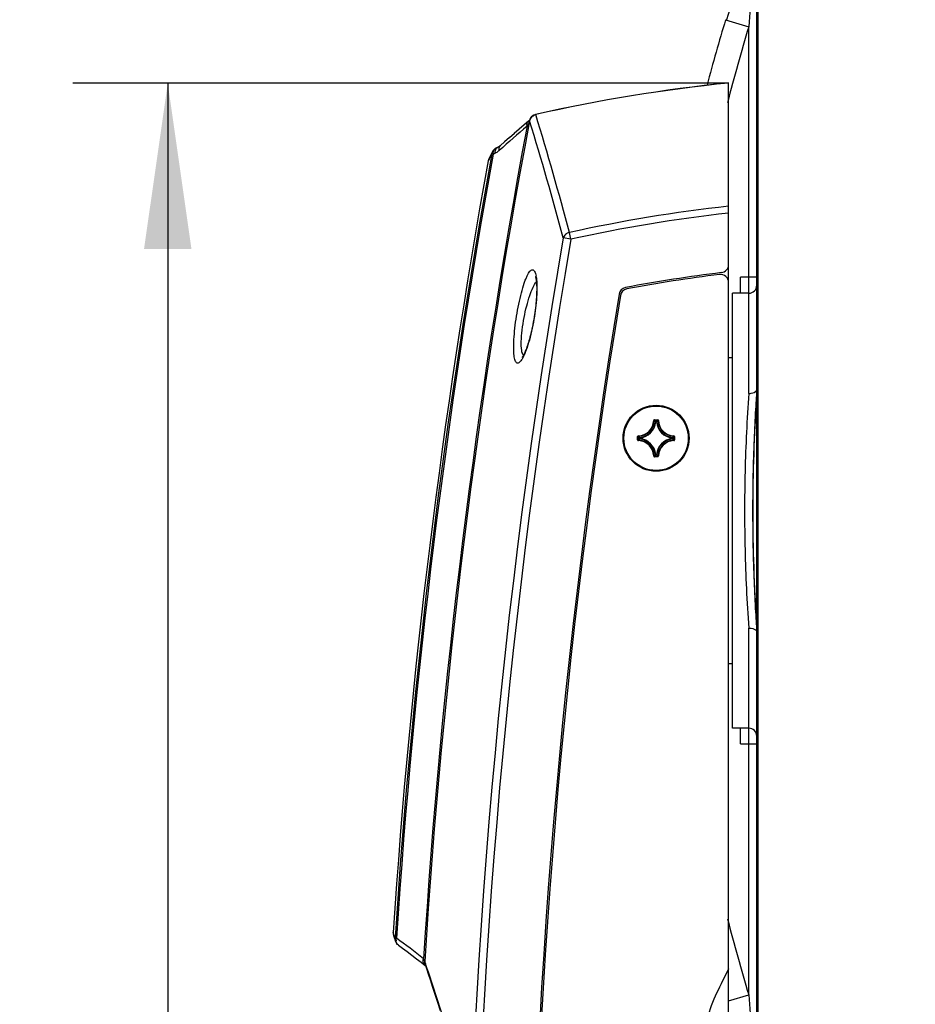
# Model space of a CAD drawing. Header units: millimetres. Extents: x 0 to 420, y -341 to 792.
# Tile 186 of 256: x 121 to 140, y 215 to 236. Entities that reach past the tile are written whole.
import ezdxf

# ---------------------------------------------------------------- set-up
doc = ezdxf.new("R2010")
doc.units = ezdxf.units.MM
doc.header["$LTSCALE"] = 23.1
doc.layers.get('0').update_dxf_attribs({"linetype": 'CONTINUOUS'})
for name, color, linetype in [('06___PRT_ALL_SURFS', 7, 'CONTINUOUS'), ('AXES', 7, 'CONTINUOUS'), ('DIM_PILOTEES', 7, 'CONTINUOUS')]:
    doc.layers.add(name, color=color, linetype=linetype)
doc.styles.get("Standard").update_dxf_attribs({"font": 'txt', "width": 0.7})
doc.dimstyles.new('DIMSTYLE_3', dxfattribs={"dimtxt": 2.5, "dimasz": 3.5, "dimexe": 2, "dimexo": 0, "dimtad": 1, "dimdec": 0, "dimlfac": 5.882353, "dimdsep": 46, "dimtxsty": 'Standard', "dimblk": '_FILLED', "dimblk1": '_FILLED', "dimblk2": '_FILLED', "dimcen": 0.09, "dimazin": 2, "dimtp": 0.8, "dimtm": 0.8, "dimtfac": 1, "dimtdec": 0, "dimtofl": 0, "dimtmove": 0, "dimatfit": 3, "dimldrblk": '_FILLED', "dimfxl": 0, "dimtolj": 1, "dimarcsym": 0})

# ---------------------------------------------------------------- blocks, each defined once
blk = doc.blocks.new('_FILLED')
at = {"color": 0, "linetype": 'ByBlock'}
blk.add_solid([(0, 0), (-1, 0.1429), (-1, -0.1429)], dxfattribs=at)
blk = doc.blocks.new('*D4')
at = {"layer": 'DIM_PILOTEES', "color": 2, "linetype": 'Continuous'}
for p, q in [((135.576, 234.205), (121.739, 234.205)), ((123.739, 234.205), (123.739, 194.264)), ((123.739, 154.322), (123.739, 194.264)), ((142.142, 154.322), (121.739, 154.322))]:
    blk.add_line(p, q, dxfattribs=at)
at = {"layer": 'DIM_PILOTEES', "color": 2, "linetype": 'Continuous', "xscale": 3.5, "yscale": 3.5, "zscale": 3.5}
for p, rotation in [((123.739, 234.205), 90), ((123.739, 154.322), 270)]:
    blk.add_blockref('_FILLED', p, dxfattribs=dict(at, rotation=rotation))
at = {"layer": 'DIM_PILOTEES', "color": 2, "linetype": 'Continuous', "insert": (120.614, 194.322), "char_height": 2.5, "width": 8.83929, "attachment_point": 2, "rotation": 90, "line_spacing_factor": 0.9}
blk.add_mtext('{\\ftxt;\\W0.0001;\\H0.0001;\\~}{\\ftxt;\\W2.3571428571;\\H2.5; }{\\ftxt;\\W0.0001;\\H0.0001;\\~}', dxfattribs=at)

msp = doc.modelspace()

# ---------------------------------------------------------------- linework, layer by layer
at = {"color": 7, "linetype": 'Continuous'}
for p, q in [((136.1708, 212.6375), (136.1708, 237.7181)), ((136.1919, 237.2932), (136.195, 232.0453)), ((135.5129, 235.5427), (136.0008, 235.3943)), ((136.0008, 227.6541), (136.0008, 235.3943)), ((135.5758, 229.9954), (135.5758, 234.2074)), ((131.3494, 233.3983), (131.2604, 233.3216)), ((131.3751, 233.4067), (131.375, 233.4074)), ((131.5043, 233.5399), (131.5038, 233.5419)), ((131.1574, 233.2325), (131.0536, 233.1422)), ((131.261, 233.3222), (131.1568, 233.232)), ((130.9514, 233.0529), (130.8483, 232.9623)), ((131.0543, 233.1428), (130.9508, 233.0524)), ((130.7153, 232.8543), (130.677, 232.8378)), ((130.7225, 232.8578), (130.7194, 232.8562)), ((130.7374, 232.8668), (130.7333, 232.8641)), ((130.849, 232.9629), (130.7611, 232.8853)), ((130.5353, 232.6282), (130.5013, 232.5601)), ((130.592, 232.7574), (130.5163, 232.6055)), ((130.5771, 232.712), (130.5353, 232.6282)), ((130.5771, 232.712), (130.5539, 232.6658)), ((130.6072, 232.7066), (130.5771, 232.712)), ((136.1949, 232.2711), (136.1953, 231.3481)), ((136.195, 232.0453), (136.1954, 231.3482)), ((136.1953, 231.3481), (136.1957, 230.3721)), ((136.1954, 231.3482), (136.1954, 231.1353)), ((136.1954, 231.1353), (136.1955, 230.8822)), ((132.2473, 230.9076), (132.0848, 230.9355)), ((132.2473, 230.9076), (132.2157, 231.0496)), ((136.1955, 230.8822), (136.1959, 229.9418)), ((135.8308, 229.7678), (135.8308, 230.1078)), ((136.1708, 230.1078), (135.8308, 230.1078)), ((136.1959, 229.9418), (136.1964, 227.7427)), ((135.6608, 220.5878), (135.6608, 229.7678)), ((136.0008, 229.7678), (135.6608, 229.7678)), ((135.6608, 228.4078), (135.5758, 228.4078)), ((136.1963, 228.284), (136.1962, 227.19)), ((136.1964, 227.7427), (136.1965, 227.5809)), ((136.1965, 227.5809), (136.1966, 226.6816)), ((133.9954, 227.0816), (134.0039, 227.0814)), ((134.0123, 227.0981), (134.0123, 227.0896)), ((134.0123, 227.0981), (134.0793, 227.0981)), ((134.0123, 227.0896), (134.0793, 227.0896)), ((134.039, 227.0528), (134.0306, 227.0536)), ((134.039, 227.0528), (134.039, 227.0612)), ((134.039, 227.0612), (134.0527, 227.0612)), ((134.039, 227.0528), (134.0526, 227.0528)), ((134.0527, 227.0528), (134.0527, 227.0612)), ((134.0527, 227.0528), (134.0611, 227.0536)), ((134.0793, 227.0981), (134.0793, 227.0896)), ((134.0962, 227.0816), (134.0878, 227.0814)), ((133.672, 226.7582), (133.6722, 226.7497)), ((134.4196, 226.7582), (134.4194, 226.7497)), ((133.6555, 226.6743), (133.6555, 226.7413)), ((133.6555, 226.7413), (133.664, 226.7413)), ((133.6555, 226.6743), (133.664, 226.6743)), ((133.664, 226.6743), (133.664, 226.7413)), ((133.672, 226.6574), (133.6722, 226.6659)), ((133.6924, 226.701), (133.6924, 226.7146)), ((133.7009, 226.7146), (133.6924, 226.7146)), ((133.7009, 226.701), (133.6924, 226.701)), ((133.7009, 226.7146), (133.7, 226.7231)), ((133.7009, 226.701), (133.7, 226.6925)), ((133.7009, 226.701), (133.7009, 226.7146)), ((134.3908, 226.7146), (134.3916, 226.7231)), ((134.3908, 226.7146), (134.3908, 226.701)), ((134.3908, 226.7146), (134.3993, 226.7146)), ((134.3908, 226.701), (134.3916, 226.6925)), ((134.3908, 226.701), (134.3993, 226.701)), ((134.3993, 226.7146), (134.3993, 226.701)), ((134.4196, 226.6574), (134.4194, 226.6659)), ((134.4276, 226.7413), (134.4276, 226.6743)), ((134.4361, 226.7413), (134.4276, 226.7413)), ((134.4361, 226.6743), (134.4276, 226.6743)), ((134.4361, 226.7413), (134.4361, 226.6743)), ((136.1966, 226.6816), (136.1966, 223.6781)), ((133.9954, 226.334), (134.0039, 226.3342)), ((134.039, 226.3628), (134.0306, 226.362)), ((134.039, 226.3628), (134.039, 226.3544)), ((134.0526, 226.3628), (134.039, 226.3628)), ((134.0527, 226.3544), (134.039, 226.3544)), ((134.0527, 226.3628), (134.0527, 226.3544)), ((134.0527, 226.3628), (134.0611, 226.362)), ((134.0962, 226.334), (134.0878, 226.3342)), ((134.0123, 226.3175), (134.0123, 226.326)), ((134.0793, 226.326), (134.0123, 226.326)), ((134.0793, 226.3175), (134.0123, 226.3175)), ((134.0793, 226.3175), (134.0793, 226.326)), ((136.1966, 223.6781), (136.196, 220.6477)), ((136.1966, 223.6787), (136.1963, 222.7766)), ((136.0008, 214.9613), (136.0008, 222.7015)), ((136.1963, 222.7766), (136.1962, 221.6824)), ((135.6608, 221.9478), (135.5758, 221.9478)), ((136.1962, 221.6824), (136.1958, 220.6478)), ((136.0008, 220.5878), (135.6608, 220.5878)), ((135.8308, 220.2582), (135.8308, 220.5878)), ((136.196, 220.6477), (136.1954, 219.2239)), ((136.1958, 220.6478), (136.1956, 219.6538)), ((135.8308, 220.2582), (136.1708, 220.2582)), ((136.1955, 219.4754), (136.1954, 219.219)), ((136.1954, 219.2239), (136.195, 218.3147)), ((136.1954, 219.219), (136.195, 218.3091)), ((136.195, 218.3091), (136.1921, 213.2633)), ((128.536, 216.1571), (128.4962, 216.2759)), ((128.5046, 216.2108), (128.5441, 216.0923)), ((128.536, 216.1571), (128.5218, 216.1989)), ((128.5665, 216.1551), (128.536, 216.1571)), ((129.0873, 215.6454), (129.1706, 215.5797)), ((129.1842, 215.6051), (129.1642, 215.6653)), ((129.1959, 215.5701), (129.1837, 215.6068)), ((135.5758, 205.6429), (135.5758, 215.5089)), ((135.5758, 214.832), (136.0008, 214.9613)), ((129.4262, 214.8278), (129.4898, 214.631))]:
    msp.add_line(p, q, dxfattribs=at)
for points in [[(136.1921, 237.0759), (136.192, 236.7657), (136.1926, 236.3668), (136.1928, 235.8809), (136.1933, 235.3109), (136.1935, 234.6589), (136.1941, 233.9314), (136.1944, 233.1336), (136.1949, 232.2711)], [(131.3715, 233.4199), (131.3658, 233.4137), (131.3584, 233.4064), (131.3494, 233.3983)], [(131.3813, 233.433), (131.3805, 233.4317), (131.3787, 233.429), (131.3758, 233.425), (131.3715, 233.4199)], [(130.7611, 232.8853), (130.7515, 232.8772), (130.7421, 232.8701), (130.7337, 232.8643), (130.7262, 232.8597), (130.7197, 232.8563), (130.7153, 232.8543)], [(130.5539, 232.6658), (130.5211, 232.5998), (130.5109, 232.5794), (130.5043, 232.5661), (130.5014, 232.5604), (130.5013, 232.5602)], [(130.5163, 232.6055), (130.511, 232.5937), (130.5066, 232.5815), (130.5031, 232.5691), (130.5013, 232.5601)], [(136.1957, 230.3721), (136.1959, 229.3469), (136.1963, 228.284)], [(131.4979, 230.1189), (131.4977, 230.1194), (131.4979, 230.1188), (131.499, 230.1163), (131.5006, 230.1117), (131.5027, 230.105), (131.5051, 230.0963), (131.5076, 230.0854), (131.5102, 230.0725), (131.5128, 230.0575), (131.5153, 230.0405), (131.5176, 230.0214), (131.5198, 230.0003), (131.5216, 229.9772), (131.5232, 229.9522), (131.5244, 229.9252), (131.5252, 229.8963), (131.5256, 229.8656), (131.5255, 229.833), (131.525, 229.7986), (131.5239, 229.7624), (131.5223, 229.7244), (131.5202, 229.6846), (131.5174, 229.6432), (131.5141, 229.6), (131.51, 229.5552), (131.5054, 229.5089), (131.5, 229.4611), (131.4939, 229.4119), (131.4871, 229.3614), (131.4795, 229.3098), (131.4755, 229.2843)], [(131.4755, 229.2843), (131.4715, 229.2594), (131.4627, 229.2071), (131.4534, 229.156), (131.4439, 229.1062), (131.434, 229.0579), (131.424, 229.011), (131.4137, 228.9658), (131.4033, 228.9222), (131.3929, 228.8803), (131.3824, 228.8402), (131.3719, 228.8018), (131.3614, 228.7653), (131.351, 228.7306), (131.3407, 228.6977), (131.3306, 228.6667), (131.3206, 228.6375), (131.3108, 228.6101), (131.3012, 228.5846), (131.2919, 228.5609), (131.2829, 228.539), (131.2743, 228.5189), (131.2659, 228.5006), (131.258, 228.4841), (131.2505, 228.4693), (131.2435, 228.4563), (131.2371, 228.445), (131.2313, 228.4355), (131.2262, 228.4277), (131.2219, 228.4216), (131.2186, 228.4173), (131.2172, 228.4156)], [(136.1962, 227.19), (136.1966, 226.0784), (136.1964, 224.9604), (136.1966, 223.8475)], [(136.195, 218.3147), (136.1948, 217.8173), (136.1941, 216.9824), (136.194, 216.2131), (136.1932, 215.5188), (136.1932, 214.9032), (136.1932, 214.3759), (136.1925, 213.9291), (136.1919, 213.5559), (136.1921, 213.2633)], [(128.4962, 216.2759), (128.4959, 216.2711), (128.4961, 216.2558), (128.4975, 216.2405), (128.5004, 216.2255), (128.5046, 216.2108)], [(128.5218, 216.1989), (128.5035, 216.2544), (128.4986, 216.2687), (128.4963, 216.2756), (128.4962, 216.276)], [(128.6057, 216.0084), (128.693, 215.9447), (128.7925, 215.871), (128.8914, 215.7965), (128.9897, 215.7213), (129.0873, 215.6454)], [(129.1706, 215.5797), (129.1743, 215.5767), (129.1791, 215.5728), (129.1824, 215.57)], [(129.1721, 215.6011), (129.2018, 215.5117), (129.2376, 215.4035), (129.278, 215.2811), (129.3229, 215.1443), (129.3723, 214.9932), (129.4262, 214.8278)]]:
    msp.add_lwpolyline(points, dxfattribs=at)
for centre, radius, start, end in [((169.5758, 225.1778), 35.5875, 160.04312, 163.07358), ((304.904, 222.4714), 169.3968, 175.082632, 175.624777), ((169.5758, 225.1778), 35.605, 163.07562, 165.3784), ((169.5758, 225.1778), 35.095, 163.07562, 165.79489), ((138.9758, 200.6132), 33.7658, 95.77912, 102.78479), ((138.9758, 200.6132), 33.7637, 95.77947, 102.78479), ((273.2758, 206.7146), 144.3893, 169.346945, 176.445984), ((131.5405, 233.3742), 0.1688, 157.64492, 168.65637), ((131.4986, 233.3909), 0.1246, 161.04764, 172.40094), ((131.5401, 233.3738), 0.1682, 157.68446, 168.74261), ((69.8731, 214.4062), 64.3701, 14.879385, 17.168021), ((131.5411, 233.3762), 0.1696, 160.44031, 161.01982), ((131.5414, 233.3761), 0.17, 102.78479, 160.43739), ((131.5409, 233.374), 0.1692, 152.13231, 157.63562), ((131.5404, 233.3737), 0.1686, 152.1473, 157.67451), ((131.5432, 233.3718), 0.1725, 103.05235, 113.90489), ((131.5431, 233.3709), 0.1725, 102.90248, 113.77647), ((131.4971, 233.5368), 0.00784, 17.07482, 23.14223), ((69.2117, 214.3968), 65.1677, 14.805493, 17.081956), ((273.2758, 206.7146), 144.4196, 169.394269, 176.424373), ((167.185, 191.6176), 54.9825, 130.7106, 131.52201), ((130.7549, 232.7628), 0.0997, 113.40385, 118.91389), ((273.2758, 206.7146), 145.0475, 169.674876, 176.267455), ((273.2758, 206.7146), 145.017, 169.674876, 176.267455), ((130.7408, 232.6834), 0.1662, 153.57475, 170.08457), ((123.8509, 248.4084), 17.0937, 293.28162, 293.42285), ((138.9758, 200.6132), 31.1781, 96.26061, 102.5224), ((138.9758, 200.6132), 31.0326, 96.29007, 102.5224), ((273.2758, 206.7146), 143.2535, 170.265841, 188.961343), ((273.2758, 206.7146), 143.0886, 170.265841, 188.961343), ((135.4058, 230.3721), 0.17, 276.84076, 360), ((130.732, 229.9853), 0.7944, 8.09008, 10.27343), ((138.9758, 200.6132), 29.8022, 96.84076, 100.78516), ((135.2358, 230.1456), 0.34, 344.95034, 360), ((133.4308, 229.722), 0.17, 100.78516, 170.65736), ((136.0008, 229.9378), 0.17, 270, 360), ((273.2758, 206.7146), 141.8949, 170.657362, 188.776231), ((172.3833, 225.1079), 36.4715, 175.99664, 177.2888), ((169.5758, 225.1778), 33.4912, 175.88853, 184.11147), ((175.654, 225.0736), 39.5731, 176.3642, 176.75039), ((174.2213, 225.1511), 38.1384, 176.74452, 177.70202), ((133.6633, 227.0903), 0.3322, 271.50113, 358.49887), ((133.6633, 227.0903), 0.3407, 271.50108, 358.49892), ((133.6633, 227.0903), 0.3691, 275.70588, 354.29412), ((133.6633, 227.0903), 0.3775, 275.7054, 354.29463), ((134.0123, 227.0812), 0.0169, 89.92548, 178.56799), ((133.287, 226.366), 1.0128, 42.76151, 44.93996), ((133.2594, 226.3564), 1.051, 42.11664, 44.239), ((134.8323, 226.3564), 1.051, 135.76099, 137.88337), ((134.4283, 227.0903), 0.3775, 185.70547, 264.2947), ((134.8048, 226.3659), 1.0129, 135.06013, 137.2384), ((134.4283, 227.0903), 0.3691, 185.70588, 264.29412), ((134.0793, 227.0812), 0.0169, 1.45488, 90.06559), ((134.4283, 227.0903), 0.3407, 181.50107, 268.49892), ((134.4283, 227.0903), 0.3322, 181.50114, 268.49886), ((133.6725, 226.7413), 0.0169, 91.4969, 180.04933), ((134.3877, 227.4667), 1.0128, 225.06004, 227.23849), ((133.704, 227.4667), 1.0128, 312.76151, 314.93996), ((134.4192, 226.7413), 0.0169, 359.94591, 88.51539), ((170.9436, 225.1751), 35.0302, 177.28729, 179.99558), ((133.6725, 226.6743), 0.0169, 179.94602, 268.51498), ((134.3972, 227.4943), 1.051, 225.761, 227.88336), ((134.3972, 225.9214), 1.051, 132.11664, 134.239), ((133.6633, 226.3253), 0.3322, 1.50113, 88.49887), ((134.3877, 225.9489), 1.0128, 132.76151, 134.93996), ((133.6633, 226.3253), 0.3407, 1.50107, 88.49892), ((133.6633, 226.3253), 0.3691, 5.70588, 84.29412), ((133.6633, 226.3253), 0.3775, 5.70546, 84.2947), ((134.4283, 226.3253), 0.3775, 95.70547, 174.29471), ((134.4283, 226.3253), 0.3691, 95.70588, 174.29412), ((134.4283, 226.3253), 0.3407, 91.50107, 178.49892), ((134.4283, 226.3253), 0.3322, 91.50113, 178.49886), ((134.3907, 226.701), 0.00854, 276.167, 359.53884), ((133.7039, 225.9489), 1.0129, 45.06013, 47.2384), ((133.6944, 227.4943), 1.051, 312.11664, 314.239), ((133.6944, 225.9214), 1.051, 45.76099, 47.88337), ((173.5283, 225.1758), 37.4449, 177.69729, 179.99689), ((133.2869, 227.0497), 1.0129, 315.06013, 317.2384), ((133.2594, 227.0592), 1.051, 315.76099, 317.88337), ((134.0526, 226.3629), 0.00854, 270.46116, 353.833), ((134.8323, 227.0592), 1.051, 222.11664, 224.239), ((134.8047, 227.0497), 1.0128, 222.76151, 224.93996), ((134.0793, 226.3345), 0.0169, 269.95331, 358.49632), ((169.5758, 225.1778), 33.4062, 179.64126, 180.09406), ((171.0564, 225.1833), 35.143, 180.00892, 182.69373), ((173.5977, 225.1812), 37.5143, 180.00524, 182.29525), ((174.5464, 225.2203), 38.4638, 182.29673, 183.24269), ((172.6242, 225.2616), 36.7127, 182.70089, 183.99873), ((175.6071, 225.2791), 39.5261, 183.24095, 183.63623), ((136.0008, 220.4178), 0.17, 0, 90), ((169.5758, 225.1778), 35.095, 194.20511, 196.92438), ((119.0616, 203.0488), 16.19, 51.51277, 54.04997), ((128.7193, 216.1078), 0.1595, 178.07364, 182.96942), ((129.2321, 215.6572), 0.0989, 222.82079, 231.5265), ((23.7549, 180.4794), 111.1268, 17.841053, 18.407434), ((304.8761, 227.882), 169.3688, 184.375186, 184.917247)]:
    msp.add_arc(centre, radius, start, end, dxfattribs=at)
for points, knots in [([(131.3233, 233.295), (131.3193, 233.3145), (131.3174, 233.3527), (131.3366, 233.3873), (131.3494, 233.3983)], [0, 0, 0, 0, 0.5407572, 1, 1, 1, 1]), ([(131.367, 233.382), (131.3644, 233.3747), (131.3522, 233.3445), (131.3365, 233.3158), (131.3233, 233.295)], [0, 0, 0, 0, 0.2409189, 1, 1, 1, 1]), ([(130.6085, 232.7362), (130.6113, 232.7583), (130.6248, 232.8002), (130.6587, 232.8299), (130.677, 232.8378)], [0, 0, 0, 0, 0.5267138, 1, 1, 1, 1]), ([(130.6459, 232.7233), (130.6449, 232.7492), (130.6525, 232.7994), (130.6868, 232.8391), (130.7067, 232.8501)], [0, 0, 0, 0, 0.5325741, 1, 1, 1, 1]), ([(130.7367, 232.783), (130.7295, 232.7766), (130.7016, 232.7534), (130.6704, 232.7339), (130.6459, 232.7233)], [0, 0, 0, 0, 0.2648934, 1, 1, 1, 1]), ([(130.7367, 232.783), (130.7325, 232.8022), (130.7302, 232.8398), (130.7486, 232.8742), (130.7611, 232.8853)], [0, 0, 0, 0, 0.5411691, 1, 1, 1, 1]), ([(132.2157, 231.0496), (132.1856, 231.0426), (132.1295, 231.0152), (132.0933, 230.9632), (132.0848, 230.9355)], [0, 0, 0, 0, 0.5166495, 1, 1, 1, 1]), ([(131.1009, 229.2841), (131.1146, 229.37), (131.1447, 229.5356), (131.1983, 229.7681), (131.2487, 229.9423), (131.2917, 230.0607), (131.3217, 230.131), (131.3518, 230.188), (131.3836, 230.2348), (131.4248, 230.2722), (131.4654, 230.2554), (131.4854, 230.2255), (131.5022, 230.1818), (131.51, 230.1468), (131.5136, 230.1269)], [0, 0, 0, 0, 0.2132993, 0.4122659, 0.584602, 0.6576059, 0.7204834, 0.7725349, 0.8134561, 0.86465, 0.8852882, 0.912571, 0.9504343, 1, 1, 1, 1]), ([(131.5185, 230.097), (131.5259, 230.0452), (131.5333, 229.9272), (131.5282, 229.6551), (131.5034, 229.4362), (131.4793, 229.2839)], [0, 0, 0, 0, 0.1926569, 0.433228, 1, 1, 1, 1]), ([(131.2606, 229.2578), (131.2763, 229.3391), (131.3109, 229.494), (131.3728, 229.7071), (131.4389, 229.8794), (131.4904, 229.9767), (131.5185, 230.0129)], [0, 0, 0, 0, 0.3096646, 0.5929172, 0.828266, 1, 1, 1, 1]), ([(131.2387, 228.4201), (131.2291, 228.4014), (131.2107, 228.3684), (131.1811, 228.3277), (131.1534, 228.3014), (131.1242, 228.2896), (131.0963, 228.3009), (131.0772, 228.3297), (131.062, 228.372), (131.0506, 228.4295), (131.043, 228.5014), (131.0394, 228.5869), (131.04, 228.6843), (131.0464, 228.8331), (131.0647, 229.0346), (131.0873, 229.1993), (131.1009, 229.2841)], [0, 0, 0, 0, 0.0526272, 0.0942567, 0.125247, 0.1477808, 0.1681726, 0.1947189, 0.2317191, 0.2804459, 0.340914, 0.4124995, 0.4941617, 0.5845544, 0.7850672, 1, 1, 1, 1]), ([(131.2449, 228.4586), (131.2352, 228.4708), (131.2198, 228.5056), (131.1998, 228.6024), (131.197, 228.7673), (131.2163, 228.9993), (131.2435, 229.1688), (131.2606, 229.2578)], [0, 0, 0, 0, 0.0576662, 0.1378822, 0.3654501, 0.6642311, 1, 1, 1, 1]), ([(131.4793, 229.2839), (131.4526, 229.1146), (131.4029, 228.8757), (131.3133, 228.5895), (131.2646, 228.4703), (131.2387, 228.4201)], [0, 0, 0, 0, 0.5718626, 0.8112864, 1, 1, 1, 1]), ([(136.0008, 227.6541), (136.019, 227.6537), (136.0769, 227.6568), (136.1449, 227.6798), (136.1647, 227.7162)], [0, 0, 0, 0, 0.3056946, 1, 1, 1, 1]), ([(134.0039, 227.0814), (134.0039, 227.0835), (134.0058, 227.0879), (134.0102, 227.0896), (134.0123, 227.0896)], [0, 0, 0, 0, 0.5000081, 1, 1, 1, 1]), ([(134.0306, 227.0536), (134.0308, 227.0556), (134.0328, 227.0596), (134.037, 227.0612), (134.039, 227.0612)], [0, 0, 0, 0, 0.5000561, 1, 1, 1, 1]), ([(134.0527, 227.0612), (134.0547, 227.0612), (134.0589, 227.0596), (134.0609, 227.0556), (134.0611, 227.0536)], [0, 0, 0, 0, 0.4999439, 1, 1, 1, 1]), ([(134.0793, 227.0896), (134.0814, 227.0896), (134.0859, 227.0879), (134.0877, 227.0835), (134.0878, 227.0814)], [0, 0, 0, 0, 0.5000089, 1, 1, 1, 1]), ([(133.664, 226.7413), (133.664, 226.7434), (133.6657, 226.7479), (133.6701, 226.7497), (133.6722, 226.7497)], [0, 0, 0, 0, 0.5000088, 1, 1, 1, 1]), ([(134.4194, 226.7497), (134.4215, 226.7497), (134.4259, 226.7479), (134.4277, 226.7434), (134.4276, 226.7413)], [0, 0, 0, 0, 0.500008, 1, 1, 1, 1]), ([(133.6722, 226.6659), (133.6701, 226.6659), (133.6657, 226.6677), (133.664, 226.6722), (133.664, 226.6743)], [0, 0, 0, 0, 0.500008, 1, 1, 1, 1]), ([(133.6924, 226.7146), (133.6924, 226.7167), (133.694, 226.7209), (133.698, 226.7229), (133.7, 226.7231)], [0, 0, 0, 0, 0.4999439, 1, 1, 1, 1]), ([(133.7, 226.6925), (133.698, 226.6928), (133.694, 226.6948), (133.6924, 226.6989), (133.6924, 226.701)], [0, 0, 0, 0, 0.5000561, 1, 1, 1, 1]), ([(134.3916, 226.7231), (134.3936, 226.7229), (134.3977, 226.7209), (134.3992, 226.7167), (134.3993, 226.7146)], [0, 0, 0, 0, 0.5000561, 1, 1, 1, 1]), ([(134.4276, 226.6743), (134.4277, 226.6722), (134.4259, 226.6677), (134.4215, 226.6659), (134.4194, 226.6659)], [0, 0, 0, 0, 0.5000089, 1, 1, 1, 1]), ([(134.4196, 226.6574), (134.4239, 226.6575), (134.4326, 226.6612), (134.4361, 226.6701), (134.4361, 226.6743)], [0, 0, 0, 0, 0.4999952, 1, 1, 1, 1]), ([(133.9954, 226.334), (133.9955, 226.3298), (133.9992, 226.321), (134.0081, 226.3175), (134.0123, 226.3175)], [0, 0, 0, 0, 0.4999908, 1, 1, 1, 1]), ([(134.0123, 226.326), (134.0102, 226.326), (134.0058, 226.3277), (134.0039, 226.3321), (134.0039, 226.3342)], [0, 0, 0, 0, 0.5000089, 1, 1, 1, 1]), ([(134.039, 226.3544), (134.037, 226.3544), (134.0328, 226.356), (134.0308, 226.36), (134.0306, 226.362)], [0, 0, 0, 0, 0.4999439, 1, 1, 1, 1]), ([(134.0878, 226.3342), (134.0877, 226.3321), (134.0859, 226.3277), (134.0814, 226.326), (134.0793, 226.326)], [0, 0, 0, 0, 0.500008, 1, 1, 1, 1]), ([(136.0008, 222.7015), (136.019, 222.7019), (136.0769, 222.6985), (136.1448, 222.6757), (136.1647, 222.6394)], [0, 0, 0, 0, 0.3058101, 1, 1, 1, 1]), ([(128.6057, 216.0084), (128.5925, 216.0179), (128.5777, 216.0356), (128.5692, 216.0559), (128.5673, 216.0613)], [0, 0, 0, 0, 0.7404497, 1, 1, 1, 1]), ([(129.1596, 215.5899), (129.1449, 215.6057), (129.1251, 215.6506), (129.1304, 215.6981), (129.1373, 215.7215)], [0, 0, 0, 0, 0.4682355, 1, 1, 1, 1]), ([(129.1642, 215.6653), (129.163, 215.6737), (129.1542, 215.6931), (129.1439, 215.7111), (129.1373, 215.7215)], [0, 0, 0, 0, 0.4097428, 1, 1, 1, 1])]:
    msp.add_open_spline(points, degree=3, knots=knots, dxfattribs=at)
for points in [[(131.375, 233.4074), (131.3727, 233.3988), (131.37, 233.3904), (131.367, 233.382)], [(131.3913, 233.4531), (131.4088, 233.4861), (131.4392, 233.5144), (131.4733, 233.5295)], [(131.3913, 233.4524), (131.4088, 233.4855), (131.4393, 233.5137), (131.4735, 233.5288)], [(130.677, 232.8378), (130.6412, 232.8224), (130.6094, 232.7923), (130.592, 232.7574)], [(130.6072, 232.7066), (130.6068, 232.7164), (130.6072, 232.7264), (130.6085, 232.7362)], [(128.5441, 216.0923), (128.5373, 216.113), (128.5344, 216.1354), (128.536, 216.1571)], [(128.5599, 216.1131), (128.5604, 216.1273), (128.5627, 216.1415), (128.5665, 216.1551)], [(128.5441, 216.0923), (128.5551, 216.0594), (128.5776, 216.0287), (128.6057, 216.0084)], [(128.5673, 216.0613), (128.5631, 216.0735), (128.5607, 216.0866), (128.56, 216.0995)], [(129.1721, 215.6011), (129.1653, 215.6216), (129.1625, 215.6438), (129.1642, 215.6653)]]:
    msp.add_open_spline(points, degree=3, dxfattribs=at)
at = {"layer": '06___PRT_ALL_SURFS', "color": 7, "linetype": 'Continuous'}
msp.add_arc((273.2758, 206.7146), 145.095, 169.739259, 176.221682, dxfattribs=at)
at = {"layer": 'AXES', "color": 7, "linetype": 'Continuous'}
msp.add_line((135.5758, 215.5089), (135.5758, 229.9954), dxfattribs=at)
for radius in [0.697, 0.68]:
    msp.add_circle((134.0458, 226.7078), radius, dxfattribs=at)
for centre, radius, start, end in [((138.9758, 200.6132), 29.7682, 96.92762, 100.73919), ((135.4058, 229.9954), 0.17, 0, 96.92762), ((273.2758, 206.7146), 141.8609, 170.66697, 188.771753), ((133.4605, 229.693), 0.17, 100.73919, 170.66697), ((169.5758, 198.3599), 38.08, 153.2345, 154.09525), ((137.6158, 213.8821), 2.55, 154.09525, 180)]:
    msp.add_arc(centre, radius, start, end, dxfattribs=at)

# ---------------------------------------------------------------- dimensions: what is measured, and where the dimension line sits
at = {"layer": 'DIM_PILOTEES', "color": 2, "linetype": 'Continuous'}
dim = msp.add_linear_dim(base=(123.7389, 234.2053), p1=(142.1422, 154.3218), p2=(135.5758, 234.2053), angle=90, text='{\\ftxt;\\W0.0001;\\H0.0001;\\~}{\\ftxt;\\W2.3571428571;\\H2.5; }{\\ftxt;\\W0.0001;\\H0.0001;\\~}', dimstyle='DIMSTYLE_3', dxfattribs=at)
dim.commit()
dim.dimension.update_dxf_attribs({"geometry": '*D4', "text_midpoint": (123.7389, 193.9653), "dimtype": 160})

doc.saveas('drawing.dxf')
